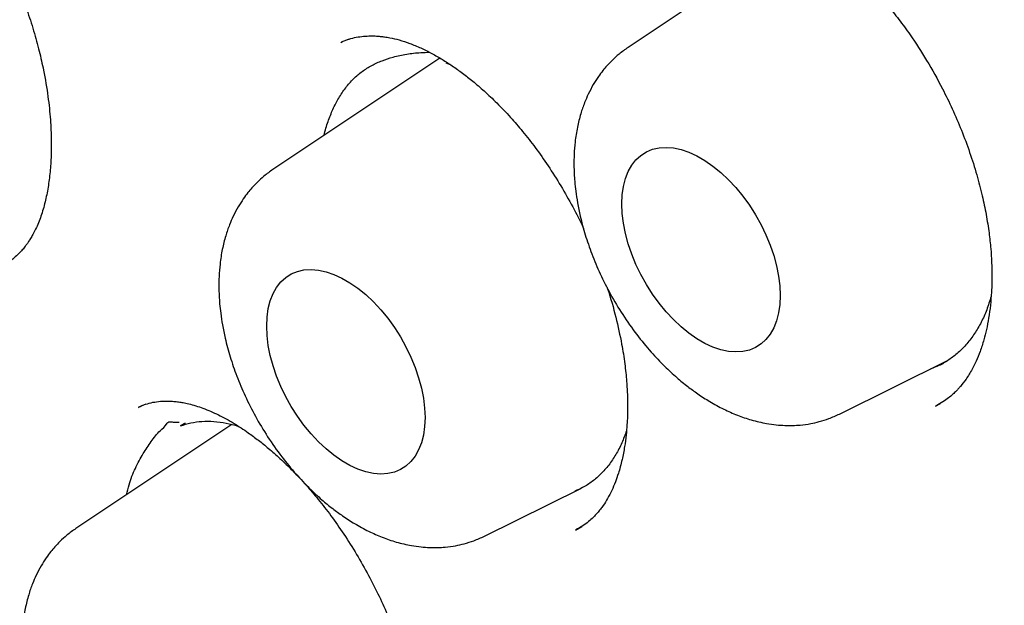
# Model space of a CAD drawing. Header units: millimetres. Extents: x 8 to 692, y 12 to 803.
# Tile 21 of 65: x 597.59 to 602.98, y 325.46 to 328.66. Entities that reach past the tile are written whole.
import ezdxf

# ---------------------------------------------------------------- set-up
doc = ezdxf.new("R2010")
doc.units = ezdxf.units.MM

msp = doc.modelspace()

# ---------------------------------------------------------------- linework, layer by layer
at = {"color": 7, "linetype": 'Continuous', "lineweight": 30}
for p, q in [((601.8447, 329.1213), (600.9224, 328.5069)), ((599.3514, 328.5339), (599.3537, 328.5351)), ((599.3951, 328.5516), (599.353, 328.5352)), ((599.8931, 328.4482), (598.9787, 327.839)), ((599.9249, 328.4224), (599.9491, 328.4132)), ((602.0801, 326.5015), (602.6757, 326.7962)), ((598.2433, 326.5379), (598.2458, 326.5391)), ((598.2826, 326.5552), (598.2443, 326.5396)), ((602.6061, 326.5447), (602.6321, 326.56)), ((598.7542, 326.4443), (597.9, 325.8752)), ((598.4982, 326.4517), (598.4712, 326.4364)), ((600.1364, 325.8336), (600.6634, 326.0944)), ((600.6355, 325.867), (600.669, 325.8868))]:
    msp.add_line(p, q, dxfattribs=at)
at = {"color": 7, "linetype": 'Continuous', "lineweight": 30, "flags": 128}
for points in [[(600.8882, 327.6507), (600.8905, 327.7001), (600.8971, 327.7463), (600.9081, 327.7891), (600.9234, 327.8278), (600.9427, 327.8622), (600.9659, 327.8918), (600.9928, 327.9164), (601.023, 327.9357), (601.0564, 327.9494), (601.0924, 327.9576), (601.1308, 327.96), (601.1711, 327.9567), (601.213, 327.9477), (601.256, 327.9331), (601.2997, 327.913), (601.3436, 327.8877), (601.3873, 327.8573), (601.4303, 327.8223), (601.4722, 327.783), (601.5125, 327.7397), (601.5509, 327.6929), (601.587, 327.6431), (601.6203, 327.5909), (601.6505, 327.5367), (601.6774, 327.4811), (601.7006, 327.4246), (601.7199, 327.368), (601.7352, 327.3116), (601.7462, 327.2562), (601.7528, 327.2022), (601.7551, 327.1503), (601.7528, 327.101), (601.7462, 327.0547), (601.7352, 327.012), (601.7199, 326.9732), (601.7006, 326.9389), (601.6774, 326.9092), (601.6505, 326.8847), (601.6203, 326.8654), (601.587, 326.8516), (601.5509, 326.8434), (601.5125, 326.841), (601.4722, 326.8443), (601.4303, 326.8533), (601.3873, 326.8679), (601.3436, 326.888), (601.2997, 326.9133), (601.256, 326.9437), (601.213, 326.9787), (601.1711, 327.0181), (601.1308, 327.0614), (601.0924, 327.1081), (601.0564, 327.1579), (601.023, 327.2101), (600.9928, 327.2644), (600.9659, 327.32), (600.9427, 327.3764), (600.9234, 327.4331), (600.9081, 327.4894), (600.8971, 327.5448), (600.8905, 327.5988), (600.8882, 327.6507)], [(598.9446, 326.9829), (598.9468, 327.0322), (598.9534, 327.0785), (598.9644, 327.1212), (598.9797, 327.16), (598.999, 327.1943), (599.0222, 327.2239), (599.0491, 327.2485), (599.0794, 327.2678), (599.1127, 327.2816), (599.1487, 327.2897), (599.1871, 327.2922), (599.2274, 327.2889), (599.2693, 327.2799), (599.3123, 327.2653), (599.356, 327.2452), (599.3999, 327.2198), (599.4436, 327.1895), (599.4866, 327.1545), (599.5285, 327.1151), (599.5688, 327.0718), (599.6072, 327.025), (599.6433, 326.9753), (599.6766, 326.923), (599.7068, 326.8688), (599.7337, 326.8132), (599.7569, 326.7568), (599.7763, 326.7001), (599.7915, 326.6438), (599.8025, 326.5883), (599.8092, 326.5344), (599.8114, 326.4824), (599.8092, 326.4331), (599.8025, 326.3868), (599.7915, 326.3441), (599.7763, 326.3054), (599.7569, 326.271), (599.7337, 326.2414), (599.7068, 326.2168), (599.6766, 326.1975), (599.6433, 326.1837), (599.6072, 326.1756), (599.5688, 326.1731), (599.5285, 326.1764), (599.4866, 326.1854), (599.4436, 326.2), (599.3999, 326.2201), (599.356, 326.2455), (599.3123, 326.2758), (599.2693, 326.3109), (599.2274, 326.3502), (599.1871, 326.3935), (599.1487, 326.4403), (599.1127, 326.49), (599.0794, 326.5423), (599.0491, 326.5965), (599.0222, 326.6521), (598.999, 326.7085), (598.9797, 326.7652), (598.9644, 326.8216), (598.9534, 326.877), (598.9468, 326.9309), (598.9446, 326.9829)]]:
    msp.add_lwpolyline(points, dxfattribs=at)
at = {"color": 7, "linetype": 'Continuous', "lineweight": 30}
for points, knots in [([(598.1063, 337.0469), (598.0885, 337.0437), (598.0429, 337.0354), (597.9699, 337.021), (597.8813, 337.0025), (597.7872, 336.9816), (597.6929, 336.9591), (597.6042, 336.9367), (597.5296, 336.9167), (597.4678, 336.8995), (597.4155, 336.8845), (597.3615, 336.8685), (597.3007, 336.8498), (597.2307, 336.8276), (597.1558, 336.8029), (597.0723, 336.7741), (596.986, 336.743), (596.899, 336.7101), (596.8215, 336.6796), (596.7524, 336.6515), (596.6967, 336.6281), (596.6523, 336.6089), (596.6178, 336.5938), (596.5858, 336.5796), (596.5563, 336.5663), (596.527, 336.5529), (596.4948, 336.538), (596.4565, 336.52), (596.4108, 336.498), (596.3584, 336.4723), (596.3025, 336.4442), (596.2467, 336.4154), (596.1937, 336.3873), (596.1436, 336.3602), (596.0882, 336.3296), (596.0295, 336.2963), (595.9699, 336.2615), (595.9194, 336.2313), (595.8722, 336.2026), (595.821, 336.1708), (595.7585, 336.1311), (595.6842, 336.0824), (595.6008, 336.026), (595.5123, 335.9639), (595.4344, 335.9071), (595.3678, 335.8572), (595.3126, 335.8149), (595.2575, 335.7716), (595.2047, 335.7292), (595.1569, 335.6901), (595.1167, 335.6565), (595.0841, 335.6289), (595.051, 335.6005), (595.0127, 335.5672), (594.9651, 335.5251), (594.9118, 335.477), (594.8526, 335.4222), (594.7867, 335.3597), (594.7136, 335.2883), (594.6334, 335.2074), (594.5617, 335.1326), (594.5007, 335.0671), (594.4546, 335.0164), (594.4128, 334.9696), (594.3776, 334.9296), (594.3492, 334.8968), (594.3207, 334.8636), (594.2886, 334.8256), (594.2493, 334.7784), (594.2058, 334.7251), (594.1576, 334.6649), (594.1038, 334.5961), (594.0433, 334.5166), (593.9755, 334.4247), (593.9005, 334.3196), (593.8336, 334.2222), (593.7796, 334.1408), (593.7427, 334.084), (593.7132, 334.0379), (593.6904, 334.0018), (593.6715, 333.9715), (593.6534, 333.9422), (593.627, 333.8991), (593.5909, 333.839), (593.5439, 333.7589), (593.4821, 333.6504), (593.4061, 333.5115), (593.337, 333.3778), (593.2838, 333.2708), (593.2482, 333.1975), (593.2151, 333.1275), (593.1864, 333.0655), (593.1631, 333.0141), (593.1444, 332.9723), (593.1275, 332.934), (593.1092, 332.8921), (593.0873, 332.841), (593.0615, 332.78), (593.0309, 332.7057), (592.9958, 332.6183), (592.9582, 332.5218), (592.9215, 332.4241), (592.8869, 332.3293), (592.8545, 332.2376), (592.8189, 332.1334), (592.7809, 332.0183), (592.7417, 331.8939), (592.7069, 331.7788), (592.6761, 331.6729), (592.6489, 331.5759), (592.6249, 331.4871), (592.6031, 331.404), (592.5816, 331.3199), (592.559, 331.228), (592.5349, 331.1268), (592.51, 331.0171), (592.4849, 330.9017), (592.4598, 330.7807), (592.4355, 330.6569), (592.4121, 330.531), (592.3787, 330.3407), (592.3381, 330.083), (592.2948, 329.7566), (592.2591, 329.4266), (592.238, 329.1785), (592.2266, 329.0175), (592.222, 328.9474), (592.2183, 328.8869), (592.2156, 328.839), (592.2135, 328.8023), (592.212, 328.7737), (592.2104, 328.7423), (592.2082, 328.6969), (592.2054, 328.6351), (592.2024, 328.5613), (592.1997, 328.4844), (592.1973, 328.4066), (592.1952, 328.328), (592.1923, 328.1934), (592.1901, 328.0002), (592.1909, 327.7454), (592.1956, 327.4825), (592.2045, 327.2117), (592.2179, 326.9326), (592.236, 326.6456), (592.2586, 326.3559), (592.2847, 326.0755), (592.3128, 325.8114), (592.3421, 325.5656), (592.3724, 325.3336), (592.4033, 325.1156), (592.4342, 324.9118), (592.4627, 324.7345), (592.4884, 324.5819), (592.511, 324.4524), (592.5326, 324.332), (592.5529, 324.2228), (592.571, 324.1275), (592.5871, 324.0447), (592.6019, 323.9698), (592.6169, 323.8951), (592.6332, 323.8156), (592.6518, 323.7259), (592.6736, 323.6234), (592.699, 323.5065), (592.7282, 323.3753), (592.7616, 323.2292), (592.8007, 323.0632), (592.8461, 322.8764), (592.8987, 322.6679), (592.9577, 322.4419), (593.0238, 322.1984), (593.0973, 321.9376), (593.1773, 321.665), (593.2638, 321.3815), (593.357, 321.0878), (593.459, 320.7786), (593.5704, 320.4541), (593.6847, 320.1344), (593.8008, 319.8214), (593.916, 319.5209), (594.035, 319.2209), (594.1551, 318.9274), (594.2754, 318.6423), (594.4171, 318.3156), (594.5804, 317.9515), (594.7656, 317.5546), (594.9457, 317.1822), (595.1197, 316.8337), (595.2869, 316.5087), (595.4484, 316.2033), (595.6035, 315.9175), (595.7515, 315.6513), (595.8917, 315.4045), (596.0237, 315.1768), (596.1432, 314.9746), (596.2503, 314.7962), (596.3453, 314.6402), (596.4323, 314.499), (596.511, 314.3727), (596.5727, 314.2749), (596.619, 314.2019), (596.6514, 314.151), (596.6777, 314.1098), (596.6971, 314.0797), (596.7136, 314.0541), (596.734, 314.0224), (596.7633, 313.9771), (596.8017, 313.9179), (596.8493, 313.8451), (596.9061, 313.7586), (596.9756, 313.6538), (597.0588, 313.5296), (597.1566, 313.3852), (597.2669, 313.2245), (597.3899, 313.0479), (597.5259, 312.8558), (597.6721, 312.653), (597.8282, 312.4405), (597.994, 312.2191), (598.1726, 311.9856), (598.3643, 311.7406), (598.5656, 311.4894), (598.7763, 311.233), (598.9963, 310.9722), (599.2294, 310.7032), (599.476, 310.4265), (599.7364, 310.143), (600.0106, 309.8533), (600.2988, 309.5583), (600.5902, 309.2698), (600.8836, 308.9887), (601.1779, 308.7156), (601.4837, 308.4417), (601.7864, 308.179), (601.9882, 308.0122), (602.0835, 307.9333)], [0, 0, 0, 0, 0.001853, 0.004752, 0.008141, 0.012024, 0.01598, 0.019575, 0.022808, 0.025094, 0.027156, 0.029241, 0.031724, 0.034609, 0.037822, 0.040918, 0.044927, 0.048557, 0.051808, 0.054693, 0.057311, 0.058893, 0.06037, 0.061742, 0.06301, 0.064176, 0.065532, 0.067177, 0.069165, 0.071495, 0.074062, 0.076534, 0.078888, 0.081125, 0.083247, 0.086345, 0.089075, 0.091381, 0.093263, 0.095583, 0.098491, 0.101989, 0.106059, 0.110347, 0.114714, 0.117405, 0.120125, 0.122874, 0.125623, 0.12806, 0.130104, 0.131752, 0.133051, 0.135208, 0.137682, 0.140473, 0.143582, 0.147087, 0.15104, 0.155439, 0.160284, 0.163, 0.165751, 0.168165, 0.1702, 0.171856, 0.173133, 0.175202, 0.177538, 0.180151, 0.183041, 0.186306, 0.190056, 0.194348, 0.19918, 0.204553, 0.207544, 0.210049, 0.212069, 0.213604, 0.214765, 0.216016, 0.217409, 0.220333, 0.223736, 0.227588, 0.233976, 0.24093, 0.243817, 0.246793, 0.249639, 0.252059, 0.254051, 0.255616, 0.256909, 0.258471, 0.260444, 0.262762, 0.265425, 0.268871, 0.272594, 0.276198, 0.279665, 0.282995, 0.286187, 0.290927, 0.295326, 0.299388, 0.303038, 0.306388, 0.30944, 0.312192, 0.314903, 0.318011, 0.321525, 0.325103, 0.329005, 0.333015, 0.337066, 0.341156, 0.345287, 0.35549, 0.365822, 0.376033, 0.386112, 0.388513, 0.390631, 0.392448, 0.393965, 0.394946, 0.395741, 0.396534, 0.397758, 0.399788, 0.402039, 0.404309, 0.406599, 0.408907, 0.411235, 0.418438, 0.42582, 0.433381, 0.441121, 0.449041, 0.457139, 0.465398, 0.473381, 0.480547, 0.487306, 0.493656, 0.499598, 0.505132, 0.510258, 0.513999, 0.517488, 0.520725, 0.523706, 0.526285, 0.52839, 0.530354, 0.532299, 0.534379, 0.536727, 0.539481, 0.542581, 0.546073, 0.549958, 0.554234, 0.559294, 0.564812, 0.570784, 0.577207, 0.584079, 0.5914, 0.598714, 0.606427, 0.61454, 0.623053, 0.631968, 0.639705, 0.64771, 0.655652, 0.663386, 0.670911, 0.678229, 0.689311, 0.699883, 0.709945, 0.719204, 0.727983, 0.736275, 0.744072, 0.751373, 0.758175, 0.76448, 0.770285, 0.775064, 0.779442, 0.78342, 0.78699, 0.790151, 0.791746, 0.793212, 0.794491, 0.795271, 0.795789, 0.796686, 0.797985, 0.799677, 0.801766, 0.804253, 0.807137, 0.810838, 0.815036, 0.81973, 0.824918, 0.830601, 0.836777, 0.843052, 0.849764, 0.856913, 0.8645, 0.872527, 0.880535, 0.888942, 0.897754, 0.906972, 0.916599, 0.926633, 0.937077, 0.947927, 0.957994, 0.968385, 0.979097, 0.990126, 1, 1, 1, 1]), ([(599.2516, 335.6301), (599.2401, 335.629), (599.2124, 335.6263), (599.1687, 335.6214), (599.1157, 335.6151), (599.0545, 335.6073), (598.9854, 335.598), (598.9075, 335.5867), (598.8211, 335.5733), (598.7263, 335.5575), (598.6241, 335.5389), (598.4538, 335.505), (598.2204, 335.4502), (597.9126, 335.361), (597.595, 335.2489), (597.27, 335.1106), (597.0278, 334.9888), (596.8623, 334.8967), (596.7713, 334.8437), (596.687, 334.7924), (596.6115, 334.7447), (596.5445, 334.7009), (596.4861, 334.6615), (596.4387, 334.6288), (596.4012, 334.6024), (596.3724, 334.5818), (596.3485, 334.5645), (596.3293, 334.5505), (596.3126, 334.5381), (596.2946, 334.5248), (596.2689, 334.5055), (596.233, 334.4783), (596.186, 334.4419), (596.1303, 334.3976), (596.0685, 334.3472), (596.0038, 334.2928), (595.9387, 334.2363), (595.8342, 334.1429), (595.6908, 334.0071), (595.5097, 333.8201), (595.3284, 333.6156), (595.1485, 333.3931), (594.973, 333.1545), (594.8027, 332.8996), (594.6534, 332.6527), (594.5234, 332.4176), (594.4111, 332.1978), (594.3198, 332.0038), (594.2495, 331.8445), (594.2005, 331.7285), (594.1592, 331.6264), (594.1273, 331.5448), (594.1033, 331.4819), (594.086, 331.4356), (594.0719, 331.3974), (594.0609, 331.3672), (594.0513, 331.3404), (594.0406, 331.3103), (594.0264, 331.2701), (594.0081, 331.2173), (593.9857, 331.1511), (593.9595, 331.0713), (593.9305, 330.9802), (593.9007, 330.8828), (593.8716, 330.7838), (593.8437, 330.6852), (593.817, 330.587), (593.7791, 330.4417), (593.7325, 330.2498), (593.6803, 330.0102), (593.633, 329.7673), (593.5894, 329.5142), (593.553, 329.2689), (593.5228, 329.0335), (593.4981, 328.8107), (593.4797, 328.6108), (593.4662, 328.4385), (593.457, 328.3017), (593.4496, 328.1739), (593.4439, 328.0583), (593.4397, 327.9552), (593.4366, 327.8651), (593.4344, 327.7889), (593.4329, 327.7267), (593.432, 327.6784), (593.4313, 327.6415), (593.4307, 327.6005), (593.43, 327.5459), (593.4295, 327.4705), (593.4292, 327.3806), (593.4297, 327.2758), (593.431, 327.1561), (593.4337, 327.022), (593.439, 326.8353), (593.449, 326.5947), (593.4665, 326.2979), (593.4907, 325.9826), (593.5226, 325.6488), (593.563, 325.2961), (593.613, 324.9244), (593.6711, 324.5486), (593.7371, 324.1702), (593.8104, 323.7905), (593.8944, 323.3956), (593.9898, 322.9855), (594.0966, 322.563), (594.2154, 322.1286), (594.3467, 321.6827), (594.4919, 321.223), (594.6433, 320.7749), (594.7993, 320.3399), (594.9575, 319.9218), (595.1247, 319.5018), (595.2992, 319.0848), (595.4795, 318.6733), (595.6763, 318.2439), (595.8903, 317.7979), (596.1224, 317.3365), (596.3606, 316.8844), (596.6056, 316.4392), (596.857, 316.0013), (597.1145, 315.5711), (597.3759, 315.1517), (597.6406, 314.743), (597.9068, 314.3477), (598.1736, 313.9656), (598.4407, 313.5967), (598.7092, 313.2386), (599.0049, 312.8577), (599.3282, 312.4572), (599.6792, 312.041), (600.0296, 311.643), (600.3787, 311.2632), (600.7256, 310.9013), (601.0699, 310.5571), (601.4292, 310.2126), (601.8051, 309.8682), (602.2006, 309.5235), (602.5994, 309.1933), (603.0022, 308.877), (603.4086, 308.5753), (603.7962, 308.3038), (604.1641, 308.0603), (604.4977, 307.8513), (604.7362, 307.7098), (604.8788, 307.6278), (604.936, 307.5953), (604.9842, 307.5681), (605.0283, 307.5435), (605.0773, 307.5163), (605.1427, 307.4804), (605.2236, 307.4366), (605.316, 307.3874), (605.4157, 307.3352), (605.5388, 307.2722), (605.687, 307.1982), (605.8622, 307.1139), (606.0475, 307.028), (606.2604, 306.9336), (606.4959, 306.8346), (606.7487, 306.735), (606.9961, 306.6441), (607.2379, 306.5615), (607.474, 306.4869), (607.7041, 306.4201), (607.9021, 306.3675), (608.0654, 306.3275), (608.1916, 306.2985), (608.3037, 306.2742), (608.4017, 306.2542), (608.4867, 306.2377), (608.5607, 306.2241), (608.6266, 306.2125), (608.6936, 306.2012), (608.7684, 306.1892), (608.8573, 306.1758), (608.9591, 306.1616), (609.0736, 306.1472), (609.1999, 306.1332), (609.3375, 306.1202), (609.4862, 306.1089), (609.6463, 306.1), (609.8617, 306.0927), (610.1283, 306.0925), (610.4413, 306.1062), (610.7538, 306.1344), (611.0099, 306.1701), (611.211, 306.2057), (611.3581, 306.2355), (611.5047, 306.2689), (611.6508, 306.3062), (611.7956, 306.347), (611.9251, 306.3872), (612.0358, 306.4243), (612.1255, 306.456), (612.2041, 306.4853), (612.2719, 306.5116), (612.3291, 306.5346), (612.3786, 306.5551), (612.4235, 306.5741), (612.4675, 306.5932), (612.5121, 306.613), (612.5607, 306.6351), (612.6157, 306.6608), (612.6788, 306.6912), (612.7499, 306.7267), (612.8291, 306.7676), (612.9188, 306.816), (613.019, 306.8727), (613.1299, 306.9387), (613.2488, 307.0135), (613.3752, 307.0978), (613.5087, 307.1924), (613.6377, 307.2898), (613.7596, 307.3876), (613.8703, 307.4812), (613.9763, 307.5754), (614.0757, 307.6682), (614.1689, 307.7591), (614.2651, 307.8569), (614.3627, 307.961), (614.4605, 308.0704), (614.5489, 308.1738), (614.6282, 308.2705), (614.6989, 308.36), (614.7612, 308.4418), (614.8156, 308.5153), (614.8492, 308.5625), (614.8648, 308.5844)], [0, 0, 0, 0, 0.0007522, 0.0018026, 0.0031551, 0.0047047, 0.0065239, 0.0086131, 0.0109726, 0.0136026, 0.0165032, 0.0196082, 0.0281765, 0.0367395, 0.0469265, 0.0571059, 0.0672777, 0.0704467, 0.0735645, 0.0764283, 0.0790165, 0.0813292, 0.0833665, 0.0851282, 0.0863191, 0.08734, 0.0881908, 0.0888715, 0.0893873, 0.0899848, 0.0907991, 0.0921489, 0.0938498, 0.0959017, 0.0982546, 0.1006698, 0.1031165, 0.1055946, 0.1125713, 0.1197856, 0.1273748, 0.1351946, 0.1432111, 0.151423, 0.1598301, 0.1661196, 0.1725141, 0.179009, 0.1825985, 0.1857734, 0.1885337, 0.1908796, 0.1923225, 0.1935471, 0.1945536, 0.1953418, 0.1959241, 0.1966508, 0.1976984, 0.1990668, 0.2007559, 0.20281, 0.2051962, 0.2076987, 0.2101721, 0.2126162, 0.2150311, 0.2174169, 0.2232535, 0.2289078, 0.23445, 0.2402455, 0.2463467, 0.2510911, 0.256005, 0.2610885, 0.2641635, 0.2671732, 0.2699001, 0.2723402, 0.2745347, 0.2764307, 0.2780283, 0.2793274, 0.2803312, 0.2810515, 0.2816319, 0.282895, 0.284456, 0.2863151, 0.288472, 0.2909269, 0.2936796, 0.2966831, 0.3023083, 0.3082467, 0.3144983, 0.3210631, 0.3279409, 0.3351319, 0.3426359, 0.349585, 0.3567826, 0.3642286, 0.371923, 0.3798659, 0.3879087, 0.3961911, 0.4047131, 0.4134748, 0.4210969, 0.4288915, 0.4367378, 0.4445064, 0.4521974, 0.4598108, 0.468684, 0.4774493, 0.4861069, 0.4946568, 0.5032514, 0.5117344, 0.5201058, 0.5283657, 0.5365139, 0.5444081, 0.5521947, 0.5598738, 0.5674453, 0.5771178, 0.5866089, 0.5959189, 0.6050475, 0.613995, 0.6227613, 0.6313465, 0.6411379, 0.6508618, 0.6606087, 0.6703787, 0.6801722, 0.6899894, 0.6982545, 0.7065365, 0.713839, 0.715275, 0.716711, 0.7179186, 0.7187127, 0.719863, 0.7214191, 0.7233823, 0.7256465, 0.7280237, 0.7305102, 0.7344452, 0.7386263, 0.7430538, 0.7477275, 0.7539117, 0.7599947, 0.765964, 0.7718196, 0.7775615, 0.7831896, 0.7886789, 0.7921408, 0.7952617, 0.7980416, 0.8004804, 0.802578, 0.8043917, 0.8060316, 0.8075238, 0.809428, 0.8116641, 0.8142321, 0.8171322, 0.8203644, 0.8238622, 0.8276805, 0.8318193, 0.8362745, 0.8444987, 0.8528482, 0.861323, 0.869923, 0.8740533, 0.8782119, 0.8823988, 0.8866138, 0.8908571, 0.8950649, 0.8980713, 0.9007658, 0.9031484, 0.9052191, 0.9069778, 0.9084245, 0.9098163, 0.9111762, 0.9125539, 0.9140278, 0.9157863, 0.9177984, 0.920093, 0.9226701, 0.9255296, 0.9289348, 0.9326694, 0.9367335, 0.9411269, 0.9458497, 0.9509019, 0.9551026, 0.959326, 0.9633638, 0.9672158, 0.9708821, 0.9743625, 0.9787329, 0.98277, 0.986474, 0.9898448, 0.9928827, 0.9955877, 0.99796, 1, 1, 1, 1]), ([(601.3149, 329.2092), (601.3282, 329.215), (601.3535, 329.226), (601.3949, 329.2379), (601.4366, 329.2456), (601.4947, 329.2502), (601.5636, 329.2473), (601.6483, 329.2319), (601.7418, 329.2022), (601.8316, 329.1616), (601.9107, 329.1172), (601.972, 329.0777), (602.0234, 329.0412), (602.0644, 329.0097), (602.0996, 328.9811), (602.1351, 328.9507), (602.1769, 328.9129), (602.2265, 328.8651), (602.2827, 328.8064), (602.3433, 328.7377), (602.4056, 328.6601), (602.4785, 328.5604), (602.56, 328.4347), (602.6363, 328.2979), (602.6987, 328.1696), (602.7488, 328.0531), (602.7938, 327.9324), (602.8317, 327.8126), (602.8614, 327.6991), (602.8835, 327.5929), (602.8988, 327.4959), (602.9082, 327.4094), (602.9124, 327.3448), (602.914, 327.2977), (602.9146, 327.2599), (602.9141, 327.2167), (602.9119, 327.161), (602.9065, 327.0959), (602.8973, 327.0276), (602.885, 326.9643), (602.8694, 326.9029), (602.8507, 326.845), (602.8289, 326.7918), (602.8038, 326.7412), (602.7752, 326.6947), (602.7497, 326.6613), (602.7307, 326.6396), (602.7172, 326.6253), (602.699, 326.608), (602.675, 326.5879), (602.6446, 326.566), (602.6209, 326.5532), (602.608, 326.5462)], [0, 0, 0, 0, 0.023784, 0.04498, 0.063598, 0.079978, 0.111126, 0.141563, 0.173678, 0.20769, 0.230609, 0.250493, 0.267022, 0.280163, 0.290061, 0.300837, 0.31426, 0.330331, 0.349053, 0.370011, 0.391843, 0.414437, 0.449759, 0.486831, 0.512531, 0.539015, 0.566283, 0.593786, 0.619252, 0.642446, 0.665634, 0.685828, 0.703064, 0.711848, 0.720242, 0.731153, 0.744932, 0.764034, 0.784262, 0.803147, 0.82071, 0.842098, 0.861203, 0.87833, 0.901114, 0.920455, 0.926198, 0.934078, 0.945412, 0.960188, 0.978388, 1, 1, 1, 1]), ([(597.5665, 328.8803), (597.5734, 328.8643), (597.5971, 328.8091), (597.6317, 328.7143), (597.6693, 328.5986), (597.6996, 328.4878), (597.7268, 328.3676), (597.7481, 328.2416), (597.7615, 328.1139), (597.7664, 328.0025), (597.765, 327.9037), (597.7584, 327.8139), (597.7467, 327.7295), (597.7296, 327.649), (597.7102, 327.5856), (597.6914, 327.5378), (597.6765, 327.5054), (597.6623, 327.4787), (597.6511, 327.4599), (597.6422, 327.4461), (597.6336, 327.4335), (597.6216, 327.4171), (597.6058, 327.3978), (597.5857, 327.3762), (597.5607, 327.3536), (597.5302, 327.331), (597.5065, 327.3187), (597.4939, 327.3121)], [0, 0, 0, 0, 0.022422, 0.07731, 0.130678, 0.181499, 0.229784, 0.297441, 0.359392, 0.415602, 0.466179, 0.515667, 0.566237, 0.618159, 0.673599, 0.70236, 0.73006, 0.75614, 0.777072, 0.786435, 0.800643, 0.820333, 0.845471, 0.876026, 0.91197, 0.953291, 1, 1, 1, 1]), ([(599.3506, 328.5346), (599.3626, 328.5398), (599.3854, 328.5496), (599.4233, 328.5604), (599.4621, 328.5672), (599.5023, 328.57), (599.5364, 328.5697), (599.565, 328.5676), (599.5907, 328.5645), (599.625, 328.5589), (599.6712, 328.548), (599.7279, 328.5295), (599.7877, 328.5048), (599.8474, 328.4752), (599.9048, 328.4423), (599.9607, 328.4063), (600.016, 328.3669), (600.0747, 328.321), (600.1373, 328.2673), (600.2067, 328.2016), (600.2773, 328.1277), (600.3477, 328.0461), (600.4166, 327.958), (600.4867, 327.8584), (600.5555, 327.7499), (600.6193, 327.636), (600.6606, 327.5573), (600.6789, 327.5165), (600.6796, 327.5148)], [0, 0, 0, 0, 0.04608, 0.087487, 0.124238, 0.156341, 0.183588, 0.205936, 0.224407, 0.246699, 0.28458, 0.325559, 0.36716, 0.408626, 0.446917, 0.481678, 0.518655, 0.554137, 0.594352, 0.639391, 0.689242, 0.734458, 0.783018, 0.834922, 0.88996, 0.944591, 0.997622, 1, 1, 1, 1]), ([(600.9224, 328.5068), (600.9057, 328.495), (600.875, 328.4732), (600.8372, 328.4386), (600.8081, 328.4081), (600.7834, 328.3787), (600.7581, 328.3447), (600.7308, 328.3019), (600.7056, 328.2541), (600.6825, 328.2008), (600.6618, 328.1406), (600.6441, 328.0696), (600.6324, 327.9947), (600.627, 327.9254), (600.626, 327.8672), (600.6275, 327.8176), (600.6308, 327.7699), (600.6364, 327.7171), (600.6461, 327.654), (600.6623, 327.5746), (600.6875, 327.4809), (600.7237, 327.3754), (600.7697, 327.2663), (600.826, 327.155), (600.893, 327.0432), (600.9678, 326.9369), (601.0453, 326.8428), (601.1193, 326.7649), (601.1865, 326.7028), (601.2469, 326.6533), (601.3067, 326.6096), (601.3725, 326.5672), (601.445, 326.5277), (601.5208, 326.4942), (601.5991, 326.4675), (601.6704, 326.4508), (601.7318, 326.4422), (601.7794, 326.4388), (601.8236, 326.4386), (601.871, 326.4414), (601.9195, 326.4481), (601.972, 326.4599), (602.0251, 326.4764), (602.0609, 326.4927), (602.08, 326.5015)], [0, 0, 0, 0, 0.021696, 0.039911, 0.05466, 0.067024, 0.082277, 0.101098, 0.12202, 0.139885, 0.162509, 0.189433, 0.217395, 0.240566, 0.25966, 0.275331, 0.289423, 0.306605, 0.3271, 0.350882, 0.383186, 0.416969, 0.452265, 0.489116, 0.527566, 0.567448, 0.604658, 0.63762, 0.66633, 0.69078, 0.712579, 0.738189, 0.767385, 0.795261, 0.823298, 0.853448, 0.872238, 0.889358, 0.904455, 0.91876, 0.939412, 0.956743, 0.97694, 1, 1, 1, 1]), ([(599.2589, 328.0257), (599.2589, 328.0259), (599.2642, 328.0528), (599.28, 328.1009), (599.3062, 328.1693), (599.3385, 328.2311), (599.3761, 328.287), (599.4191, 328.3358), (599.4668, 328.3769), (599.5193, 328.4097), (599.5761, 328.4353), (599.6399, 328.456), (599.7105, 328.4708), (599.7772, 328.4791), (599.8197, 328.4799), (599.8356, 328.4802)], [0, 0, 0, 0, 0.000749, 0.082898, 0.163078, 0.243786, 0.326174, 0.409154, 0.490655, 0.572764, 0.65641, 0.740427, 0.840021, 0.939972, 1, 1, 1, 1]), ([(598.9787, 327.839), (598.962, 327.8271), (598.9313, 327.8053), (598.8935, 327.7708), (598.8644, 327.7403), (598.8397, 327.7108), (598.8144, 327.6768), (598.7871, 327.634), (598.7619, 327.5863), (598.7388, 327.5329), (598.7181, 327.4728), (598.7004, 327.4017), (598.6887, 327.3269), (598.6833, 327.2576), (598.6823, 327.1994), (598.6838, 327.1497), (598.6871, 327.102), (598.6927, 327.0493), (598.7024, 326.9862), (598.7186, 326.9068), (598.7438, 326.8131), (598.7801, 326.7075), (598.826, 326.5985), (598.8823, 326.4871), (598.9493, 326.3753), (599.0241, 326.2691), (599.1016, 326.1749), (599.1756, 326.0971), (599.2428, 326.035), (599.3033, 325.9854), (599.3631, 325.9417), (599.4288, 325.8994), (599.5013, 325.8599), (599.5772, 325.8263), (599.6554, 325.7996), (599.7267, 325.7829), (599.7881, 325.7743), (599.8357, 325.771), (599.8799, 325.7708), (599.9273, 325.7736), (599.9758, 325.7802), (600.0283, 325.7921), (600.0814, 325.8085), (600.1173, 325.8249), (600.1363, 325.8336)], [0, 0, 0, 0, 0.021696, 0.039911, 0.05466, 0.067024, 0.082277, 0.101098, 0.12202, 0.139885, 0.162509, 0.189433, 0.217395, 0.240566, 0.25966, 0.275331, 0.289423, 0.306605, 0.3271, 0.350882, 0.383186, 0.416969, 0.452265, 0.489116, 0.527566, 0.567448, 0.604658, 0.63762, 0.66633, 0.69078, 0.712579, 0.738189, 0.767385, 0.795261, 0.823298, 0.853448, 0.872238, 0.889358, 0.904455, 0.91876, 0.939412, 0.956743, 0.97694, 1, 1, 1, 1]), ([(600.8079, 327.1941), (600.8087, 327.1916), (600.8278, 327.1372), (600.8562, 327.0332), (600.8869, 326.8958), (600.9051, 326.7788), (600.915, 326.6839), (600.9195, 326.6043), (600.9204, 326.541), (600.9194, 326.489), (600.9169, 326.4392), (600.9121, 326.3835), (600.9036, 326.3194), (600.8897, 326.2468), (600.8724, 326.1832), (600.853, 326.1281), (600.8332, 326.0818), (600.8115, 326.0398), (600.7907, 326.0067), (600.7709, 325.9796), (600.7528, 325.9577), (600.7314, 325.9351), (600.7052, 325.9117), (600.6738, 325.8883), (600.6499, 325.8754), (600.6372, 325.8685)], [0, 0, 0, 0, 0.003836, 0.085922, 0.163741, 0.222651, 0.27654, 0.322053, 0.3592, 0.388049, 0.416656, 0.452048, 0.494182, 0.54317, 0.600543, 0.640833, 0.684484, 0.731193, 0.77367, 0.797993, 0.825263, 0.859128, 0.899559, 0.946523, 1, 1, 1, 1]), ([(602.9099, 327.1438), (602.9023, 327.1193), (602.8869, 327.0697), (602.8563, 327.0024), (602.8202, 326.9403), (602.7782, 326.8848), (602.7313, 326.8367), (602.6795, 326.7968), (602.6294, 326.7671), (602.5946, 326.7542), (602.58, 326.7488)], [0, 0, 0, 0, 0.1260494, 0.2546801, 0.3842124, 0.5146954, 0.6473781, 0.7760087, 0.9055411, 1, 1, 1, 1]), ([(598.2421, 326.5391), (598.255, 326.5447), (598.2793, 326.5554), (598.3194, 326.5658), (598.3599, 326.5716), (598.4008, 326.5729), (598.4346, 326.5711), (598.4618, 326.568), (598.4877, 326.5638), (598.5316, 326.5546), (598.5964, 326.5348), (598.6792, 326.499), (598.7621, 326.4536), (598.8358, 326.4054), (598.8992, 326.3588), (598.9572, 326.312), (599.0195, 326.2573), (599.0885, 326.1906), (599.1589, 326.1155), (599.2291, 326.0331), (599.298, 325.9441), (599.3683, 325.8439), (599.4372, 325.7348), (599.502, 325.6207), (599.5605, 325.506), (599.6122, 325.3925), (599.6573, 325.2812), (599.7021, 325.156), (599.7432, 325.0188), (599.7747, 324.8824), (599.7944, 324.7664), (599.8055, 324.6725), (599.8111, 324.5938), (599.813, 324.5314), (599.8127, 324.48), (599.811, 324.4305), (599.807, 324.3748), (599.7994, 324.3103), (599.7864, 324.2384), (599.7701, 324.1764), (599.7521, 324.1241), (599.7341, 324.0811), (599.7144, 324.0425), (599.6956, 324.012), (599.6774, 323.9869), (599.6609, 323.9668), (599.6419, 323.9467), (599.6191, 323.9263), (599.5924, 323.9062), (599.5722, 323.895), (599.5615, 323.889)], [0, 0, 0, 0, 0.02572, 0.048675, 0.068864, 0.086231, 0.100453, 0.111479, 0.121566, 0.133777, 0.162478, 0.192148, 0.221431, 0.247483, 0.265853, 0.283714, 0.30396, 0.326636, 0.351733, 0.374497, 0.398943, 0.42507, 0.452776, 0.480277, 0.506971, 0.532854, 0.557921, 0.582172, 0.617011, 0.650037, 0.675035, 0.697903, 0.717215, 0.732977, 0.745218, 0.757479, 0.772854, 0.79132, 0.812844, 0.837378, 0.854227, 0.872224, 0.891264, 0.908762, 0.918989, 0.93032, 0.944098, 0.960311, 0.978948, 1, 1, 1, 1]), ([(598.4724, 326.4369), (598.4912, 326.4428), (598.5289, 326.4549), (598.5903, 326.4626), (598.6551, 326.4624), (598.7209, 326.4541), (598.7658, 326.4419), (598.787, 326.436)], [0, 0, 0, 0, 0.199605, 0.400595, 0.605957, 0.812829, 1, 1, 1, 1]), ([(598.1777, 326.0602), (598.1819, 326.0786), (598.1939, 326.1309), (598.2249, 326.2055), (598.2659, 326.2839), (598.3122, 326.3505), (598.355, 326.4091), (598.3919, 326.4349), (598.4049, 326.458), (598.4093, 326.458), (598.4118, 326.458), (598.4217, 326.458), (598.4398, 326.4579), (598.4561, 326.4575), (598.4648, 326.4574)], [0, 0, 0, 0, 0.093059, 0.264925, 0.436527, 0.591592, 0.746669, 0.864571, 0.88735, 0.888122, 0.890974, 0.902382, 0.948014, 1, 1, 1, 1]), ([(600.914, 326.4096), (600.9058, 326.3871), (600.889, 326.3409), (600.8564, 326.2785), (600.8182, 326.2218), (600.775, 326.1725), (600.7271, 326.1314), (600.6794, 326.0998), (600.6458, 326.0858), (600.6314, 326.0799)], [0, 0, 0, 0, 0.141184, 0.290606, 0.442547, 0.589848, 0.738182, 0.887604, 1, 1, 1, 1]), ([(597.9, 325.8752), (597.8833, 325.8633), (597.8526, 325.8415), (597.8148, 325.807), (597.7858, 325.7764), (597.761, 325.747), (597.7357, 325.713), (597.7084, 325.6702), (597.6832, 325.6224), (597.6602, 325.5691), (597.6395, 325.509), (597.6217, 325.4379), (597.61, 325.3631), (597.6046, 325.2937), (597.6037, 325.2356), (597.6051, 325.1859), (597.6084, 325.1382), (597.6141, 325.0855), (597.6237, 325.0223), (597.64, 324.943), (597.6652, 324.8492), (597.7014, 324.7437), (597.7474, 324.6346), (597.8037, 324.5233), (597.8706, 324.4115), (597.9455, 324.3052), (598.023, 324.2111), (598.0969, 324.1332), (598.1641, 324.0711), (598.2246, 324.0216), (598.2844, 323.9779), (598.3501, 323.9355), (598.4226, 323.8961), (598.4985, 323.8625), (598.5768, 323.8358), (598.648, 323.8191), (598.7094, 323.8105), (598.7571, 323.8071), (598.8012, 323.8069), (598.8487, 323.8098), (598.8971, 323.8164), (598.9496, 323.8282), (599.0028, 323.8447), (599.0386, 323.8611), (599.0577, 323.8698)], [0, 0, 0, 0, 0.021696, 0.039911, 0.05466, 0.067024, 0.082277, 0.101098, 0.12202, 0.139885, 0.162509, 0.189433, 0.217395, 0.240566, 0.25966, 0.275331, 0.289423, 0.306605, 0.3271, 0.350882, 0.383186, 0.416969, 0.452265, 0.489116, 0.527566, 0.567448, 0.604658, 0.63762, 0.66633, 0.69078, 0.712579, 0.738189, 0.767385, 0.795261, 0.823298, 0.853448, 0.872238, 0.889358, 0.904455, 0.91876, 0.939412, 0.956743, 0.97694, 1, 1, 1, 1])]:
    msp.add_open_spline(points, degree=3, knots=knots, dxfattribs=at)

doc.saveas('drawing.dxf')
